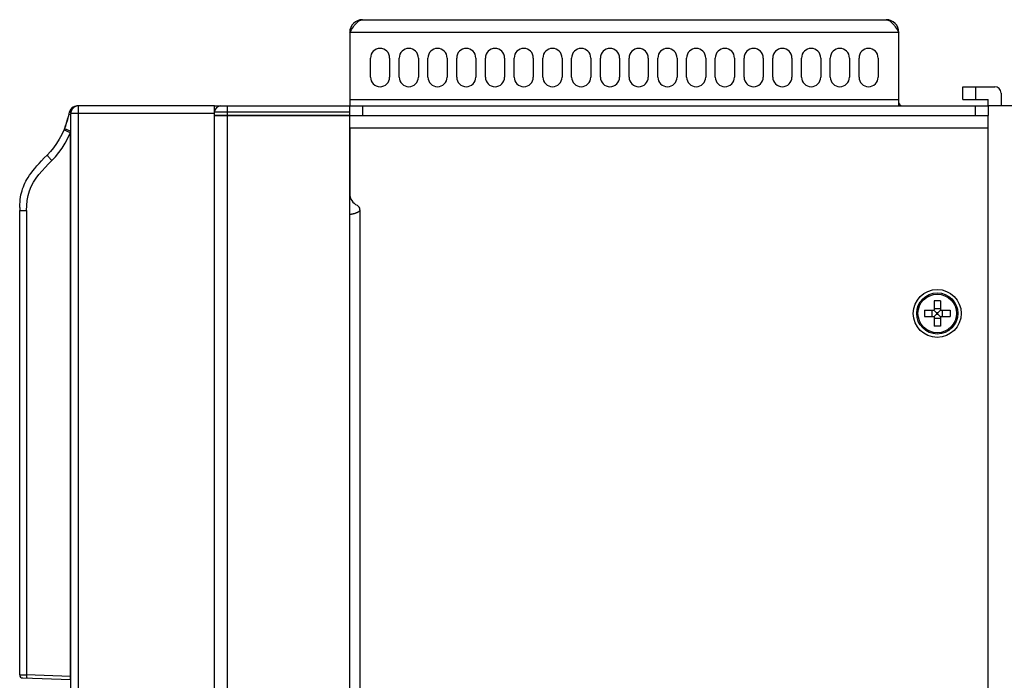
# Model space of a CAD drawing. Header units: millimetres. Extents: x 1158 to 2229, y -395 to 862.
# Tile 17 of 52: x 1166 to 1320, y 360 to 463. Entities that reach past the tile are written whole.
import ezdxf

# ---------------------------------------------------------------- set-up
doc = ezdxf.new("R2010")
doc.units = ezdxf.units.MM
doc.header["$LTSCALE"] = 30.734
doc.layers.get('0').update_dxf_attribs({"linetype": 'CONTINUOUS'})

msp = doc.modelspace()

# ---------------------------------------------------------------- linework, layer by layer
for p, q in [((1219.97, 463.42), (1301.97, 463.42)), ((1217.97, 461.42), (1217.97, 449.92)), ((1303.97, 461.42), (1217.97, 461.42)), ((1303.97, 449.92), (1303.97, 461.42)), ((1221.22, 454.42), (1221.22, 457.42)), ((1224.22, 457.42), (1224.22, 454.42)), ((1225.72, 454.42), (1225.72, 457.42)), ((1228.72, 457.42), (1228.72, 454.42)), ((1230.22, 454.42), (1230.22, 457.42)), ((1233.22, 457.42), (1233.22, 454.42)), ((1234.72, 454.42), (1234.72, 457.42)), ((1237.72, 457.42), (1237.72, 454.42)), ((1239.22, 454.42), (1239.22, 457.42)), ((1242.22, 457.42), (1242.22, 454.42)), ((1243.72, 454.42), (1243.72, 457.42)), ((1246.72, 457.42), (1246.72, 454.42)), ((1248.22, 454.42), (1248.22, 457.42)), ((1251.22, 457.42), (1251.22, 454.42)), ((1252.72, 454.42), (1252.72, 457.42)), ((1255.72, 457.42), (1255.72, 454.42)), ((1257.22, 454.42), (1257.22, 457.42)), ((1260.22, 457.42), (1260.22, 454.42)), ((1261.72, 454.42), (1261.72, 457.42)), ((1264.72, 457.42), (1264.72, 454.42)), ((1266.22, 454.42), (1266.22, 457.42)), ((1269.22, 457.42), (1269.22, 454.42)), ((1270.72, 454.42), (1270.72, 457.42)), ((1273.72, 457.42), (1273.72, 454.42)), ((1275.22, 454.42), (1275.22, 457.42)), ((1278.22, 457.42), (1278.22, 454.42)), ((1279.72, 454.42), (1279.72, 457.42)), ((1282.72, 457.42), (1282.72, 454.42)), ((1284.22, 454.42), (1284.22, 457.42)), ((1287.22, 457.42), (1287.22, 454.42)), ((1288.72, 454.42), (1288.72, 457.42)), ((1291.72, 457.42), (1291.72, 454.42)), ((1293.22, 454.42), (1293.22, 457.42)), ((1296.22, 457.42), (1296.22, 454.42)), ((1297.72, 454.42), (1297.72, 457.42)), ((1300.72, 457.42), (1300.72, 454.42)), ((1313.97, 450.92), (1313.97, 452.92)), ((1313.97, 452.92), (1318.97, 452.92)), ((1315.97, 452.92), (1315.97, 450.92)), ((1319.97, 451.92), (1319.97, 449.92)), ((1217.97, 450.92), (1303.97, 450.92)), ((1313.97, 450.92), (1317.97, 450.92)), ((1317.97, 449.92), (1317.97, 450.92)), ((1174.02, 448.65), (1174.05, 448.76)), ((1174.05, 448.76), (1174.08, 448.87)), ((1174.08, 448.87), (1174.1, 448.99)), ((1174.29, 275.29), (1174.29, 448.72)), ((1196.79, 448.72), (1174.29, 448.72)), ((1196.79, 449.92), (1175.27, 449.92)), ((1196.79, 273.54), (1196.79, 449.92)), ((1196.79, 449.92), (1217.97, 449.92)), ((1217.97, 448.92), (1196.79, 448.92)), ((1198.79, 449.92), (1198.79, 448.42)), ((1217.97, 448.42), (1217.97, 449.92)), ((1217.97, 449.92), (1317.97, 449.92)), ((1219.97, 449.92), (1219.97, 448.42)), ((1315.97, 448.42), (1315.97, 449.92)), ((1317.97, 449.92), (1317.97, 448.42)), ((1324.97, 449.92), (1317.97, 449.92)), ((1173.59, 447.17), (1173.44, 446.76)), ((1173.73, 447.6), (1173.59, 447.17)), ((1173.84, 447.95), (1173.73, 447.6)), ((1174.02, 448.65), (1174.29, 448.59)), ((1217.97, 448.42), (1196.79, 448.42)), ((1196.8, 448.42), (1217.97, 448.42)), ((1198.79, 448.42), (1198.79, 43.42)), ((1217.97, 43.42), (1217.97, 448.42)), ((1217.97, 448.42), (1218.04, 448.42)), ((1218.04, 448.42), (1317.91, 448.42)), ((1317.91, 448.42), (1317.97, 448.42)), ((1317.97, 1.42), (1317.97, 448.42)), ((1173.26, 446.28), (1173.23, 446.2)), ((1173.29, 446.36), (1173.26, 446.28)), ((1173.44, 446.76), (1173.29, 446.36)), ((1173.29, 446.36), (1174.29, 445.95)), ((1174.22, 360.57), (1174.22, 445.74)), ((1217.97, 446.42), (1217.97, 436.17)), ((1317.97, 446.42), (1217.97, 446.42)), ((1170.59, 442.22), (1170.14, 441.77)), ((1166.29, 434.02), (1166.29, 433.54)), ((1166.29, 360.83), (1166.29, 433.54)), ((1166.29, 433.54), (1167.38, 433.54)), ((1167.38, 433.54), (1167.38, 360.81)), ((1219.57, 433.67), (1219.57, 51.42)), ((1218.03, 432.92), (1217.97, 432.92)), ((1309.47, 419.42), (1309.47, 417.96)), ((1310.47, 419.42), (1309.47, 419.42)), ((1310.47, 419.42), (1310.47, 417.96)), ((1307.97, 417.92), (1307.97, 416.92)), ((1307.97, 417.92), (1309.43, 417.92)), ((1309.19, 416.92), (1309.19, 417.92)), ((1309.46, 417.93), (1309.88, 417.52)), ((1309.47, 418.21), (1310.47, 418.21)), ((1310.49, 417.93), (1310.07, 417.52)), ((1310.51, 417.92), (1311.97, 417.92)), ((1310.76, 417.92), (1310.76, 416.92)), ((1311.97, 417.92), (1311.97, 416.92)), ((1307.97, 416.92), (1309.43, 416.92)), ((1309.46, 416.91), (1309.88, 417.33)), ((1309.47, 416.88), (1309.47, 415.42)), ((1310.47, 416.63), (1309.47, 416.63)), ((1309.88, 417.52), (1309.88, 417.33)), ((1310.07, 417.52), (1309.88, 417.52)), ((1309.88, 417.33), (1310.07, 417.33)), ((1310.07, 417.33), (1310.07, 417.52)), ((1310.49, 416.91), (1310.07, 417.33)), ((1310.47, 416.88), (1310.47, 415.42)), ((1310.51, 416.92), (1311.97, 416.92)), ((1310.47, 415.42), (1309.47, 415.42)), ((1166.29, 360.83), (1167.38, 360.81)), ((1174.22, 360.57), (1167.38, 360.81)), ((1166.77, 360.33), (1174.29, 360.07)), ((1174.22, 360.57), (1174.29, 360.57))]:
    msp.add_line(p, q)
for points in [[(1217.97, 461.42), (1218.12, 461.65), (1218.26, 461.87), (1218.4, 462.08), (1218.55, 462.29), (1218.69, 462.49), (1218.83, 462.67), (1218.97, 462.84), (1219.12, 462.98), (1219.26, 463.11), (1219.4, 463.22), (1219.55, 463.31), (1219.69, 463.37), (1219.83, 463.41), (1219.97, 463.42)], [(1301.97, 463.42), (1302.12, 463.41), (1302.26, 463.37), (1302.4, 463.31), (1302.55, 463.22), (1302.69, 463.11), (1302.83, 462.98), (1302.97, 462.84), (1303.12, 462.67), (1303.26, 462.49), (1303.4, 462.29), (1303.55, 462.08), (1303.69, 461.87), (1303.83, 461.65), (1303.97, 461.42)], [(1174.1, 448.99), (1174.11, 448.98), (1174.14, 448.97), (1174.18, 448.96), (1174.25, 448.95), (1174.31, 448.93)], [(1175.27, 449.92), (1175.26, 449.91), (1175.26, 449.9)], [(1175.49, 449.92), (1175.48, 449.91), (1175.48, 449.88), (1175.47, 449.83), (1175.47, 449.76), (1175.46, 449.67), (1175.46, 449.57), (1175.46, 449.45), (1175.45, 449.32), (1175.45, 449.18), (1175.45, 449.03), (1175.45, 448.88), (1175.45, 275.48)], [(1173.42, 446.71), (1173.56, 447.07), (1173.68, 447.45), (1173.8, 447.84), (1173.92, 448.24), (1174.02, 448.65)], [(1173.23, 446.2), (1172.88, 445.43), (1172.49, 444.7), (1172.06, 444.02), (1171.6, 443.37), (1171.11, 442.77), (1170.59, 442.22)], [(1171.33, 441.37), (1171.9, 441.97), (1172.43, 442.62), (1172.93, 443.32), (1173.4, 444.08), (1173.83, 444.88), (1174.22, 445.74)], [(1173.22, 446.2), (1173.23, 446.2), (1173.25, 446.18), (1173.29, 446.16), (1173.35, 446.13), (1173.42, 446.1), (1173.5, 446.06), (1173.59, 446.02), (1173.7, 445.97), (1173.82, 445.91), (1173.95, 445.86), (1174.08, 445.8), (1174.22, 445.74)], [(1174.22, 445.74), (1174.25, 445.77), (1174.29, 445.8)], [(1166.29, 434.02), (1166.31, 434.47), (1166.34, 434.88), (1166.38, 435.28), (1166.43, 435.64), (1166.49, 435.98), (1166.57, 436.3), (1166.65, 436.62), (1166.75, 436.93), (1166.86, 437.24), (1166.98, 437.54), (1167.11, 437.83), (1167.26, 438.12), (1167.43, 438.42), (1167.62, 438.73), (1167.83, 439.06), (1168.08, 439.4), (1168.35, 439.75), (1168.65, 440.12), (1168.97, 440.51), (1169.33, 440.91), (1169.72, 441.33), (1170.14, 441.77)], [(1167.38, 433.54), (1167.4, 434.34), (1167.47, 435.12), (1167.6, 435.88), (1167.8, 436.61), (1168.09, 437.31), (1168.45, 437.97), (1168.86, 438.59), (1169.31, 439.17), (1169.79, 439.74), (1170.3, 440.3), (1170.81, 440.84), (1171.33, 441.37)], [(1170.59, 442.22), (1170.59, 442.21), (1170.6, 442.18), (1170.63, 442.14), (1170.67, 442.09), (1170.72, 442.03), (1170.78, 441.96), (1170.86, 441.87), (1170.94, 441.78), (1171.03, 441.69), (1171.13, 441.58), (1171.23, 441.48), (1171.33, 441.37)], [(1219.57, 433.67), (1219.57, 433.65), (1219.57, 433.63), (1219.57, 433.61), (1219.56, 433.59), (1219.55, 433.56), (1219.54, 433.54), (1219.53, 433.52), (1219.52, 433.49), (1219.5, 433.47), (1219.48, 433.45), (1219.45, 433.42), (1219.43, 433.4), (1219.4, 433.37), (1219.37, 433.35), (1219.33, 433.32), (1219.3, 433.3), (1219.25, 433.27), (1219.21, 433.25), (1219.16, 433.22), (1219.11, 433.2), (1219.06, 433.17), (1219, 433.15), (1218.94, 433.12), (1218.87, 433.1), (1218.81, 433.08), (1218.75, 433.06), (1218.68, 433.04), (1218.62, 433.03), (1218.56, 433.01), (1218.51, 433), (1218.45, 432.98), (1218.4, 432.97), (1218.35, 432.96), (1218.3, 432.95), (1218.26, 432.95), (1218.22, 432.94), (1218.18, 432.93), (1218.14, 432.93), (1218.11, 432.93), (1218.08, 432.92), (1218.05, 432.92), (1218.03, 432.92)], [(1167.38, 360.81), (1167.38, 360.73), (1167.38, 360.66), (1167.38, 360.58), (1167.38, 360.52), (1167.38, 360.46), (1167.39, 360.41), (1167.39, 360.37), (1167.4, 360.34), (1167.4, 360.32), (1167.41, 360.31)], [(1174.25, 360.07), (1174.24, 360.08), (1174.24, 360.1), (1174.23, 360.13), (1174.23, 360.17), (1174.22, 360.22), (1174.22, 360.28), (1174.22, 360.35), (1174.22, 360.42), (1174.22, 360.49), (1174.22, 360.57)]]:
    msp.add_lwpolyline(points)
for radius in [3.75, 3.22, 3.02]:
    msp.add_circle((1309.97, 417.42), radius)
for centre, radius, start, end in [((1219.97, 461.42), 2, 90, 180), ((1301.97, 461.42), 2, 0, 90), ((1222.72, 457.42), 1.5, 0, 180), ((1227.22, 457.42), 1.5, 0, 180), ((1231.72, 457.42), 1.5, 0, 180), ((1236.22, 457.42), 1.5, 0, 180), ((1240.72, 457.42), 1.5, 0, 180), ((1245.22, 457.42), 1.5, 0, 180), ((1249.72, 457.42), 1.5, 0, 180), ((1254.22, 457.42), 1.5, 0, 180), ((1258.72, 457.42), 1.5, 0, 180), ((1263.22, 457.42), 1.5, 0, 180), ((1267.72, 457.42), 1.5, 0, 180), ((1272.22, 457.42), 1.5, 0, 180), ((1276.72, 457.42), 1.5, 0, 180), ((1281.22, 457.42), 1.5, 0, 180), ((1285.72, 457.42), 1.5, 0, 180), ((1290.22, 457.42), 1.5, 0, 180), ((1294.72, 457.42), 1.5, 0, 180), ((1299.22, 457.42), 1.5, 0, 180), ((1222.72, 454.42), 1.5, 180, 360), ((1227.22, 454.42), 1.5, 180, 360), ((1231.72, 454.42), 1.5, 180, 360), ((1236.22, 454.42), 1.5, 180, 360), ((1240.72, 454.42), 1.5, 180, 360), ((1245.22, 454.42), 1.5, 180, 360), ((1249.72, 454.42), 1.5, 180, 360), ((1254.22, 454.42), 1.5, 180, 360), ((1258.72, 454.42), 1.5, 180, 360), ((1263.22, 454.42), 1.5, 180, 360), ((1267.72, 454.42), 1.5, 180, 360), ((1272.22, 454.42), 1.5, 180, 360), ((1276.72, 454.42), 1.5, 180, 360), ((1281.22, 454.42), 1.5, 180, 360), ((1285.72, 454.42), 1.5, 180, 360), ((1290.22, 454.42), 1.5, 180, 360), ((1294.72, 454.42), 1.5, 180, 360), ((1299.22, 454.42), 1.5, 180, 360), ((1318.97, 451.92), 1, 0, 90), ((1304.47, 450.42), 0.5, 180, 270), ((1175.27, 448.72), 1.2, 90.0017, 167.2774), ((1175.49, 448.72), 1.2, 90, 180), ((1197.79, 448.92), 1, 90, 180), ((1219.97, 436.17), 2, 180, 245.2801), ((1218.82, 433.67), 0.75, 0, 65.2801), ((1309.43, 417.96), 0.04, 270, 360), ((1310.51, 417.96), 0.04, 180, 270), ((1309.43, 416.88), 0.04, 0, 90), ((1310.51, 416.88), 0.04, 90, 180), ((1166.79, 360.83), 0.5, 180, 267.9996)]:
    msp.add_arc(centre, radius, start, end)

doc.saveas('drawing.dxf')
